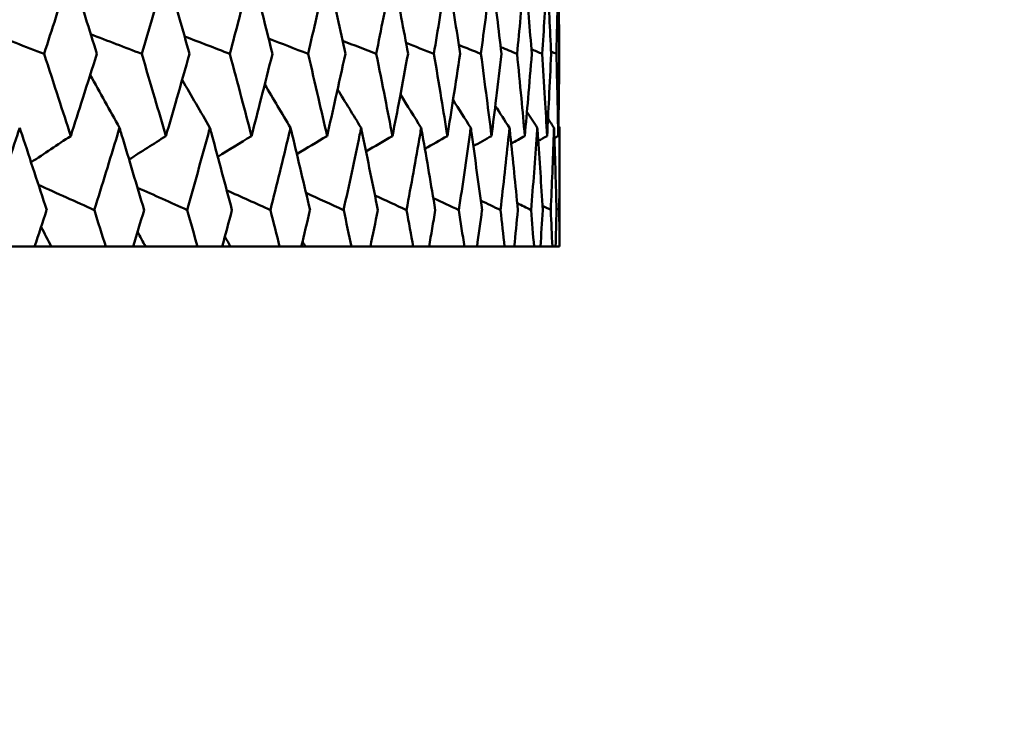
# Model space of a CAD drawing. Header units: millimetres. Extents: x 172 to 1631, y 500 to 2693.
# Tile 146 of 218: x 825.41 to 832.38, y 576.27 to 581.21. Entities that reach past the tile are written whole.
import ezdxf

# ---------------------------------------------------------------- set-up
doc = ezdxf.new("R2010")
doc.units = ezdxf.units.MM
doc.header["$LTSCALE"] = 10
doc.layers.add('Widoczne (ISO)', color=7, linetype='Continuous', lineweight=50)

msp = doc.modelspace()

# ---------------------------------------------------------------- linework, layer by layer
at = {"layer": 'Widoczne (ISO)'}
for p, q in [((829.2343, 579.6019), (829.2343, 580.4422)), ((825.3079, 579.6019), (825.5199, 579.6019)), ((825.6381, 579.6019), (825.5199, 579.6019)), ((826.0235, 579.6019), (825.6381, 579.6019)), ((826.0235, 579.6019), (826.2167, 579.6019)), ((826.3057, 579.6019), (826.2167, 579.6019)), ((826.6728, 579.6019), (826.3057, 579.6019)), ((826.6728, 579.6019), (826.8465, 579.6019)), ((826.906, 579.6019), (826.8465, 579.6019)), ((827.2533, 579.6019), (826.906, 579.6019)), ((827.2533, 579.6019), (827.4068, 579.6019)), ((827.4365, 579.6019), (827.4068, 579.6019)), ((827.7626, 579.6019), (827.4365, 579.6019)), ((827.7626, 579.6019), (827.8954, 579.6019)), ((828.1989, 579.6019), (827.8954, 579.6019)), ((828.1989, 579.6019), (828.3103, 579.6019)), ((828.5603, 579.6019), (828.3103, 579.6019)), ((828.5603, 579.6019), (828.65, 579.6019)), ((828.8454, 579.6019), (828.65, 579.6019)), ((828.8454, 579.6019), (828.913, 579.6019)), ((829.0531, 579.6019), (828.913, 579.6019)), ((829.0531, 579.6019), (829.0983, 579.6019)), ((829.1827, 579.6019), (829.0983, 579.6019)), ((829.1827, 579.6019), (829.2053, 579.6019)), ((829.2334, 579.6019), (829.2053, 579.6019)), ((829.2334, 579.6019), (829.2343, 579.6019))]:
    msp.add_line(p, q, dxfattribs=at)
msp.add_circle((809.2343, 549.6019), 50, dxfattribs=at)
for points, knots in [([(825.7759, 581.5532), (825.7682, 581.5291), (825.7605, 581.5049), (825.6981, 581.3091), (825.6428, 581.1375), (825.5869, 580.9659)], [0.0806421, 0.0806421, 0.0806421, 0.0806421, 0.08897282, 0.08897282, 0.14811965, 0.14811965, 0.14811965, 0.14811965]), ([(825.9603, 580.9659), (825.9071, 581.1374), (825.8533, 581.3089), (825.7913, 581.5047), (825.7836, 581.529), (825.7759, 581.5532)], [0.02983351, 0.02983351, 0.02983351, 0.02983351, 0.0889495, 0.0889495, 0.09731113, 0.09731113, 0.09731113, 0.09731113]), ([(826.4491, 581.5532), (826.4421, 581.5291), (826.4352, 581.5049), (826.3786, 581.3091), (826.3284, 581.1375), (826.2777, 580.9659)], [0.0806421, 0.0806421, 0.0806421, 0.0806421, 0.08897282, 0.08897282, 0.14811965, 0.14811965, 0.14811965, 0.14811965]), ([(826.6158, 580.9659), (826.5678, 581.1374), (826.5192, 581.3089), (826.463, 581.5047), (826.4561, 581.529), (826.4491, 581.5532)], [0.02983351, 0.02983351, 0.02983351, 0.02983351, 0.0889495, 0.0889495, 0.09731113, 0.09731113, 0.09731113, 0.09731113]), ([(827.0544, 581.5532), (827.0482, 581.5291), (827.042, 581.5049), (826.9915, 581.3091), (826.9466, 581.1375), (826.9012, 580.9659)], [0.0806421, 0.0806421, 0.0806421, 0.0806421, 0.08897282, 0.08897282, 0.14811965, 0.14811965, 0.14811965, 0.14811965]), ([(827.2027, 580.9659), (827.1601, 581.1374), (827.1169, 581.3089), (827.0668, 581.5047), (827.0606, 581.529), (827.0544, 581.5532)], [0.02983351, 0.02983351, 0.02983351, 0.02983351, 0.0889495, 0.0889495, 0.09731113, 0.09731113, 0.09731113, 0.09731113]), ([(827.5893, 581.5532), (827.5839, 581.5291), (827.5785, 581.5049), (827.5343, 581.3091), (827.4949, 581.1375), (827.4549, 580.9659)], [0.0806421, 0.0806421, 0.0806421, 0.0806421, 0.08897282, 0.08897282, 0.14811965, 0.14811965, 0.14811965, 0.14811965]), ([(827.7187, 580.9659), (827.6817, 581.1374), (827.644, 581.3089), (827.6002, 581.5047), (827.5948, 581.529), (827.5893, 581.5532)], [0.02983351, 0.02983351, 0.02983351, 0.02983351, 0.0889495, 0.0889495, 0.09731113, 0.09731113, 0.09731113, 0.09731113]), ([(828.0519, 581.5532), (828.0472, 581.5291), (828.0426, 581.5049), (828.0049, 581.3091), (827.9712, 581.1375), (827.9368, 580.9659)], [0.0806421, 0.0806421, 0.0806421, 0.0806421, 0.08897282, 0.08897282, 0.14811965, 0.14811965, 0.14811965, 0.14811965]), ([(828.1618, 580.9659), (828.1304, 581.1374), (828.0984, 581.3089), (828.0612, 581.5047), (828.0565, 581.529), (828.0519, 581.5532)], [0.02983351, 0.02983351, 0.02983351, 0.02983351, 0.0889495, 0.0889495, 0.09731113, 0.09731113, 0.09731113, 0.09731113]), ([(828.4401, 581.5532), (828.4363, 581.5291), (828.4325, 581.5049), (828.4014, 581.3091), (828.3734, 581.1375), (828.3448, 580.9659)], [0.0806421, 0.0806421, 0.0806421, 0.0806421, 0.08897282, 0.08897282, 0.14811965, 0.14811965, 0.14811965, 0.14811965]), ([(828.5301, 580.9659), (828.5046, 581.1374), (828.4784, 581.3089), (828.4478, 581.5047), (828.444, 581.529), (828.4401, 581.5532)], [0.02983351, 0.02983351, 0.02983351, 0.02983351, 0.0889495, 0.0889495, 0.09731113, 0.09731113, 0.09731113, 0.09731113]), ([(828.7526, 581.5532), (828.7496, 581.5291), (828.7466, 581.5049), (828.7222, 581.3091), (828.7002, 581.1375), (828.6775, 580.9659)], [0.0806421, 0.0806421, 0.0806421, 0.0806421, 0.08897282, 0.08897282, 0.14811965, 0.14811965, 0.14811965, 0.14811965]), ([(828.8223, 580.9659), (828.8028, 581.1374), (828.7825, 581.3089), (828.7586, 581.5047), (828.7556, 581.529), (828.7526, 581.5532)], [0.02983351, 0.02983351, 0.02983351, 0.02983351, 0.0889495, 0.0889495, 0.09731113, 0.09731113, 0.09731113, 0.09731113]), ([(828.988, 581.5532), (828.9859, 581.5291), (828.9837, 581.5049), (828.9662, 581.3091), (828.9501, 581.1375), (828.9333, 580.9659)], [0.0806421, 0.0806421, 0.0806421, 0.0806421, 0.08897282, 0.08897282, 0.14811965, 0.14811965, 0.14811965, 0.14811965]), ([(829.0373, 580.9659), (829.0237, 581.1374), (829.0094, 581.3089), (828.9923, 581.5047), (828.9902, 581.529), (828.988, 581.5532)], [0.02983351, 0.02983351, 0.02983351, 0.02983351, 0.0889495, 0.0889495, 0.09731113, 0.09731113, 0.09731113, 0.09731113]), ([(829.1455, 581.5532), (829.1442, 581.5291), (829.1429, 581.5049), (829.1323, 581.3091), (829.1222, 581.1375), (829.1115, 580.9659)], [0.0806421, 0.0806421, 0.0806421, 0.0806421, 0.08897282, 0.08897282, 0.14811965, 0.14811965, 0.14811965, 0.14811965]), ([(829.174, 580.9659), (829.1665, 581.1374), (829.1583, 581.3089), (829.1481, 581.5047), (829.1468, 581.529), (829.1455, 581.5532)], [0.02983351, 0.02983351, 0.02983351, 0.02983351, 0.0889495, 0.0889495, 0.09731113, 0.09731113, 0.09731113, 0.09731113]), ([(829.2244, 581.5532), (829.224, 581.5291), (829.2235, 581.5049), (829.2198, 581.3091), (829.2159, 581.1375), (829.2112, 580.9659)], [0.0806421, 0.0806421, 0.0806421, 0.0806421, 0.08897282, 0.08897282, 0.14811965, 0.14811965, 0.14811965, 0.14811965]), ([(829.2321, 580.9659), (829.2306, 581.1374), (829.2285, 581.3089), (829.2252, 581.5047), (829.2248, 581.529), (829.2244, 581.5532)], [0.02983351, 0.02983351, 0.02983351, 0.02983351, 0.0889495, 0.0889495, 0.09731113, 0.09731113, 0.09731113, 0.09731113]), ([(825.5869, 580.9659), (825.6214, 580.861), (825.6556, 580.7561), (825.7186, 580.5624), (825.7473, 580.4735), (825.7759, 580.3845)], [0.02528165, 0.02528165, 0.02528165, 0.02528165, 0.06150593, 0.06150593, 0.09223152, 0.09223152, 0.09223152, 0.09223152]), ([(825.7759, 580.3845), (825.8044, 580.4734), (825.8328, 580.5623), (825.8944, 580.7561), (825.9274, 580.861), (825.9603, 580.9659)], [0.03078053, 0.03078053, 0.03078053, 0.03078053, 0.06149921, 0.06149921, 0.09773041, 0.09773041, 0.09773041, 0.09773041]), ([(826.2777, 580.9659), (826.309, 580.861), (826.3401, 580.7561), (826.3972, 580.5624), (826.4232, 580.4735), (826.4491, 580.3845)], [0.02528165, 0.02528165, 0.02528165, 0.02528165, 0.06150593, 0.06150593, 0.09223152, 0.09223152, 0.09223152, 0.09223152]), ([(826.4491, 580.3845), (826.475, 580.4734), (826.5007, 580.5623), (826.5563, 580.7561), (826.5862, 580.861), (826.6158, 580.9659)], [0.03078053, 0.03078053, 0.03078053, 0.03078053, 0.06149921, 0.06149921, 0.09773041, 0.09773041, 0.09773041, 0.09773041]), ([(826.9012, 580.9659), (826.9292, 580.861), (826.957, 580.7561), (827.0081, 580.5624), (827.0313, 580.4735), (827.0544, 580.3845)], [0.02528165, 0.02528165, 0.02528165, 0.02528165, 0.06150593, 0.06150593, 0.09223152, 0.09223152, 0.09223152, 0.09223152]), ([(827.0544, 580.3845), (827.0775, 580.4734), (827.1004, 580.5623), (827.1499, 580.7561), (827.1764, 580.861), (827.2027, 580.9659)], [0.03078053, 0.03078053, 0.03078053, 0.03078053, 0.06149921, 0.06149921, 0.09773041, 0.09773041, 0.09773041, 0.09773041]), ([(827.4549, 580.9659), (827.4796, 580.861), (827.5041, 580.7561), (827.5488, 580.5624), (827.5692, 580.4735), (827.5893, 580.3845)], [0.02528165, 0.02528165, 0.02528165, 0.02528165, 0.06150593, 0.06150593, 0.09223152, 0.09223152, 0.09223152, 0.09223152]), ([(827.5893, 580.3845), (827.6095, 580.4734), (827.6295, 580.5623), (827.6727, 580.7561), (827.6959, 580.861), (827.7187, 580.9659)], [0.03078053, 0.03078053, 0.03078053, 0.03078053, 0.06149921, 0.06149921, 0.09773041, 0.09773041, 0.09773041, 0.09773041]), ([(827.9368, 580.9659), (827.958, 580.861), (827.979, 580.7561), (828.0173, 580.5624), (828.0347, 580.4735), (828.0519, 580.3845)], [0.02528165, 0.02528165, 0.02528165, 0.02528165, 0.06150593, 0.06150593, 0.09223152, 0.09223152, 0.09223152, 0.09223152]), ([(828.0519, 580.3845), (828.0691, 580.4734), (828.0861, 580.5623), (828.1228, 580.7561), (828.1424, 580.861), (828.1618, 580.9659)], [0.03078053, 0.03078053, 0.03078053, 0.03078053, 0.06149921, 0.06149921, 0.09773041, 0.09773041, 0.09773041, 0.09773041]), ([(828.3448, 580.9659), (828.3625, 580.861), (828.3799, 580.7561), (828.4116, 580.5624), (828.4259, 580.4735), (828.4401, 580.3845)], [0.02528165, 0.02528165, 0.02528165, 0.02528165, 0.06150593, 0.06150593, 0.09223152, 0.09223152, 0.09223152, 0.09223152]), ([(828.4401, 580.3845), (828.4543, 580.4734), (828.4683, 580.5623), (828.4984, 580.7561), (828.5144, 580.861), (828.5301, 580.9659)], [0.03078053, 0.03078053, 0.03078053, 0.03078053, 0.06149921, 0.06149921, 0.09773041, 0.09773041, 0.09773041, 0.09773041]), ([(828.6775, 580.9659), (828.6915, 580.861), (828.7053, 580.7561), (828.7302, 580.5624), (828.7415, 580.4735), (828.7526, 580.3845)], [0.02528165, 0.02528165, 0.02528165, 0.02528165, 0.06150593, 0.06150593, 0.09223152, 0.09223152, 0.09223152, 0.09223152]), ([(828.7526, 580.3845), (828.7637, 580.4734), (828.7746, 580.5623), (828.7979, 580.7561), (828.8103, 580.861), (828.8223, 580.9659)], [0.03078053, 0.03078053, 0.03078053, 0.03078053, 0.06149921, 0.06149921, 0.09773041, 0.09773041, 0.09773041, 0.09773041]), ([(828.9333, 580.9659), (828.9437, 580.861), (828.9538, 580.7561), (828.9719, 580.5624), (828.9801, 580.4735), (828.988, 580.3845)], [0.02528165, 0.02528165, 0.02528165, 0.02528165, 0.06150593, 0.06150593, 0.09223152, 0.09223152, 0.09223152, 0.09223152]), ([(828.988, 580.3845), (828.996, 580.4734), (829.0037, 580.5623), (829.0202, 580.7561), (829.0289, 580.861), (829.0373, 580.9659)], [0.03078053, 0.03078053, 0.03078053, 0.03078053, 0.06149921, 0.06149921, 0.09773041, 0.09773041, 0.09773041, 0.09773041]), ([(829.1115, 580.9659), (829.1181, 580.861), (829.1245, 580.7561), (829.1357, 580.5624), (829.1407, 580.4735), (829.1455, 580.3845)], [0.02528165, 0.02528165, 0.02528165, 0.02528165, 0.06150593, 0.06150593, 0.09223152, 0.09223152, 0.09223152, 0.09223152]), ([(829.1455, 580.3845), (829.1503, 580.4734), (829.1549, 580.5623), (829.1644, 580.7561), (829.1694, 580.861), (829.174, 580.9659)], [0.03078053, 0.03078053, 0.03078053, 0.03078053, 0.06149921, 0.06149921, 0.09773041, 0.09773041, 0.09773041, 0.09773041]), ([(829.2112, 580.9659), (829.2141, 580.861), (829.2167, 580.7561), (829.221, 580.5624), (829.2228, 580.4735), (829.2244, 580.3845)], [0.02528165, 0.02528165, 0.02528165, 0.02528165, 0.06150593, 0.06150593, 0.09223152, 0.09223152, 0.09223152, 0.09223152]), ([(829.2244, 580.3845), (829.226, 580.4734), (829.2274, 580.5623), (829.23, 580.7561), (829.2312, 580.861), (829.2321, 580.9659)], [0.03078053, 0.03078053, 0.03078053, 0.03078053, 0.06149921, 0.06149921, 0.09773041, 0.09773041, 0.09773041, 0.09773041]), ([(825.4146, 580.4422), (825.4092, 580.426), (825.4038, 580.4098), (825.3393, 580.2161), (825.2795, 580.0386), (825.2191, 579.8612)], [0.0853813, 0.0853813, 0.0853813, 0.0853813, 0.09097809, 0.09097809, 0.15214536, 0.15214536, 0.15214536, 0.15214536]), ([(825.6057, 579.8612), (825.548, 580.0385), (825.4898, 580.2159), (825.4255, 580.4096), (825.42, 580.4259), (825.4146, 580.4422)], [0.0297954, 0.0297954, 0.0297954, 0.0297954, 0.09092493, 0.09092493, 0.09655955, 0.09655955, 0.09655955, 0.09655955]), ([(826.1208, 580.4422), (826.1159, 580.426), (826.111, 580.4098), (826.0521, 580.2161), (825.9975, 580.0386), (825.9423, 579.8612)], [0.0853813, 0.0853813, 0.0853813, 0.0853813, 0.09097809, 0.09097809, 0.15214536, 0.15214536, 0.15214536, 0.15214536]), ([(826.2947, 579.8612), (826.2423, 580.0385), (826.1893, 580.2159), (826.1307, 580.4096), (826.1258, 580.4259), (826.1208, 580.4422)], [0.0297954, 0.0297954, 0.0297954, 0.0297954, 0.09092493, 0.09092493, 0.09655955, 0.09655955, 0.09655955, 0.09655955]), ([(826.7604, 580.4422), (826.756, 580.426), (826.7515, 580.4098), (826.6986, 580.2161), (826.6494, 580.0386), (826.5996, 579.8612)], [0.0853813, 0.0853813, 0.0853813, 0.0853813, 0.09097809, 0.09097809, 0.15214536, 0.15214536, 0.15214536, 0.15214536]), ([(826.9164, 579.8612), (826.8695, 580.0385), (826.822, 580.2159), (826.7693, 580.4096), (826.7648, 580.4259), (826.7604, 580.4422)], [0.0297954, 0.0297954, 0.0297954, 0.0297954, 0.09092493, 0.09092493, 0.09655955, 0.09655955, 0.09655955, 0.09655955]), ([(827.3308, 580.4422), (827.3269, 580.426), (827.323, 580.4098), (827.2762, 580.2161), (827.2326, 580.0386), (827.1883, 579.8612)], [0.0853813, 0.0853813, 0.0853813, 0.0853813, 0.09097809, 0.09097809, 0.15214536, 0.15214536, 0.15214536, 0.15214536]), ([(827.4684, 579.8612), (827.4271, 580.0385), (827.3852, 580.2159), (827.3387, 580.4096), (827.3347, 580.4259), (827.3308, 580.4422)], [0.0297954, 0.0297954, 0.0297954, 0.0297954, 0.09092493, 0.09092493, 0.09655955, 0.09655955, 0.09655955, 0.09655955]), ([(827.8298, 580.4422), (827.8264, 580.426), (827.823, 580.4098), (827.7825, 580.2161), (827.7447, 580.0386), (827.7062, 579.8612)], [0.0853813, 0.0853813, 0.0853813, 0.0853813, 0.09097809, 0.09097809, 0.15214536, 0.15214536, 0.15214536, 0.15214536]), ([(827.9483, 579.8612), (827.9129, 580.0385), (827.8768, 580.2159), (827.8366, 580.4096), (827.8332, 580.4259), (827.8298, 580.4422)], [0.0297954, 0.0297954, 0.0297954, 0.0297954, 0.09092493, 0.09092493, 0.09655955, 0.09655955, 0.09655955, 0.09655955]), ([(828.2554, 580.4422), (828.2525, 580.426), (828.2497, 580.4098), (828.2157, 580.2161), (828.1838, 580.0386), (828.1512, 579.8612)], [0.0853813, 0.0853813, 0.0853813, 0.0853813, 0.09097809, 0.09097809, 0.15214536, 0.15214536, 0.15214536, 0.15214536]), ([(828.3544, 579.8612), (828.325, 580.0385), (828.2948, 580.2159), (828.2611, 580.4096), (828.2582, 580.4259), (828.2554, 580.4422)], [0.0297954, 0.0297954, 0.0297954, 0.0297954, 0.09092493, 0.09092493, 0.09655955, 0.09655955, 0.09655955, 0.09655955]), ([(828.6059, 580.4422), (828.6036, 580.426), (828.6013, 580.4098), (828.5739, 580.2161), (828.5481, 580.0386), (828.5215, 579.8612)], [0.0853813, 0.0853813, 0.0853813, 0.0853813, 0.09097809, 0.09097809, 0.15214536, 0.15214536, 0.15214536, 0.15214536]), ([(828.6851, 579.8612), (828.6617, 580.0385), (828.6376, 580.2159), (828.6105, 580.4096), (828.6082, 580.4259), (828.6059, 580.4422)], [0.0297954, 0.0297954, 0.0297954, 0.0297954, 0.09092493, 0.09092493, 0.09655955, 0.09655955, 0.09655955, 0.09655955]), ([(828.88, 580.4422), (828.8783, 580.426), (828.8766, 580.4098), (828.8559, 580.2161), (828.8362, 580.0386), (828.8157, 579.8612)], [0.0853813, 0.0853813, 0.0853813, 0.0853813, 0.09097809, 0.09097809, 0.15214536, 0.15214536, 0.15214536, 0.15214536]), ([(828.939, 579.8612), (828.9218, 580.0385), (828.9038, 580.2159), (828.8835, 580.4096), (828.8817, 580.4259), (828.88, 580.4422)], [0.0297954, 0.0297954, 0.0297954, 0.0297954, 0.09092493, 0.09092493, 0.09655955, 0.09655955, 0.09655955, 0.09655955]), ([(829.0765, 580.4422), (829.0754, 580.426), (829.0742, 580.4098), (829.0604, 580.2161), (829.0469, 580.0386), (829.0327, 579.8612)], [0.0853813, 0.0853813, 0.0853813, 0.0853813, 0.09097809, 0.09097809, 0.15214536, 0.15214536, 0.15214536, 0.15214536]), ([(829.1151, 579.8612), (829.1041, 580.0385), (829.0924, 580.2159), (829.0789, 580.4096), (829.0777, 580.4259), (829.0765, 580.4422)], [0.0297954, 0.0297954, 0.0297954, 0.0297954, 0.09092493, 0.09092493, 0.09655955, 0.09655955, 0.09655955, 0.09655955]), ([(829.1948, 580.4422), (829.1942, 580.426), (829.1936, 580.4098), (829.1866, 580.2161), (829.1794, 580.0386), (829.1714, 579.8612)], [0.0853813, 0.0853813, 0.0853813, 0.0853813, 0.09097809, 0.09097809, 0.15214536, 0.15214536, 0.15214536, 0.15214536]), ([(829.2127, 579.8612), (829.2081, 580.0385), (829.2027, 580.2159), (829.1959, 580.4096), (829.1954, 580.4259), (829.1948, 580.4422)], [0.0297954, 0.0297954, 0.0297954, 0.0297954, 0.09092493, 0.09092493, 0.09655955, 0.09655955, 0.09655955, 0.09655955]), ([(829.2343, 580.4422), (829.2343, 580.426), (829.2342, 580.4098), (829.2341, 580.2161), (829.2332, 580.0386), (829.2316, 579.8612)], [0.0853813, 0.0853813, 0.0853813, 0.0853813, 0.09097809, 0.09097809, 0.15214536, 0.15214536, 0.15214536, 0.15214536]), ([(825.5199, 579.6019), (825.5485, 579.6878), (825.5769, 579.7737), (825.6053, 579.8601), (825.6055, 579.8607), (825.6057, 579.8612)], [0, 0, 0, 0, 0.02969567, 0.02969567, 0.02988021, 0.02988021, 0.02988021, 0.02988021]), ([(825.9423, 579.8612), (825.9425, 579.8607), (825.9427, 579.8601), (825.9699, 579.7737), (825.9968, 579.6878), (826.0235, 579.6019)], [0.02951568, 0.02951568, 0.02951568, 0.02951568, 0.02969929, 0.02969929, 0.05939589, 0.05939589, 0.05939589, 0.05939589]), ([(826.2167, 579.6019), (826.2427, 579.6878), (826.2686, 579.7737), (826.2944, 579.8601), (826.2946, 579.8607), (826.2947, 579.8612)], [0, 0, 0, 0, 0.02969567, 0.02969567, 0.02988021, 0.02988021, 0.02988021, 0.02988021]), ([(826.5996, 579.8612), (826.5997, 579.8607), (826.5999, 579.8601), (826.6245, 579.7737), (826.6487, 579.6878), (826.6728, 579.6019)], [0.02951568, 0.02951568, 0.02951568, 0.02951568, 0.02969929, 0.02969929, 0.05939589, 0.05939589, 0.05939589, 0.05939589]), ([(826.8465, 579.6019), (826.8699, 579.6878), (826.893, 579.7737), (826.9162, 579.8601), (826.9163, 579.8607), (826.9164, 579.8612)], [0, 0, 0, 0, 0.02969567, 0.02969567, 0.02988021, 0.02988021, 0.02988021, 0.02988021]), ([(827.1883, 579.8612), (827.1885, 579.8607), (827.1886, 579.8601), (827.2104, 579.7737), (827.2319, 579.6878), (827.2533, 579.6019)], [0.02951568, 0.02951568, 0.02951568, 0.02951568, 0.02969929, 0.02969929, 0.05939589, 0.05939589, 0.05939589, 0.05939589]), ([(827.4068, 579.6019), (827.4274, 579.6878), (827.4478, 579.7737), (827.4681, 579.8601), (827.4682, 579.8607), (827.4684, 579.8612)], [0, 0, 0, 0, 0.02969567, 0.02969567, 0.02988021, 0.02988021, 0.02988021, 0.02988021]), ([(827.7062, 579.8612), (827.7063, 579.8607), (827.7064, 579.8601), (827.7254, 579.7737), (827.7441, 579.6878), (827.7626, 579.6019)], [0.02951568, 0.02951568, 0.02951568, 0.02951568, 0.02969929, 0.02969929, 0.05939589, 0.05939589, 0.05939589, 0.05939589]), ([(827.8954, 579.6019), (827.9131, 579.6878), (827.9306, 579.7737), (827.9481, 579.8601), (827.9482, 579.8607), (827.9483, 579.8612)], [0, 0, 0, 0, 0.02969567, 0.02969567, 0.02988021, 0.02988021, 0.02988021, 0.02988021]), ([(828.1512, 579.8612), (828.1513, 579.8607), (828.1514, 579.8601), (828.1675, 579.7737), (828.1833, 579.6878), (828.1989, 579.6019)], [0.02951568, 0.02951568, 0.02951568, 0.02951568, 0.02969929, 0.02969929, 0.05939589, 0.05939589, 0.05939589, 0.05939589]), ([(828.3103, 579.6019), (828.3251, 579.6878), (828.3397, 579.7737), (828.3543, 579.8601), (828.3543, 579.8607), (828.3544, 579.8612)], [0, 0, 0, 0, 0.02969567, 0.02969567, 0.02988021, 0.02988021, 0.02988021, 0.02988021]), ([(828.5215, 579.8612), (828.5216, 579.8607), (828.5217, 579.8601), (828.5348, 579.7737), (828.5476, 579.6878), (828.5603, 579.6019)], [0.02951568, 0.02951568, 0.02951568, 0.02951568, 0.02969929, 0.02969929, 0.05939589, 0.05939589, 0.05939589, 0.05939589]), ([(828.65, 579.6019), (828.6618, 579.6878), (828.6734, 579.7737), (828.6849, 579.8601), (828.685, 579.8607), (828.6851, 579.8612)], [0, 0, 0, 0, 0.02969567, 0.02969567, 0.02988021, 0.02988021, 0.02988021, 0.02988021]), ([(828.8157, 579.8612), (828.8158, 579.8607), (828.8158, 579.8601), (828.8259, 579.7737), (828.8358, 579.6878), (828.8454, 579.6019)], [0.02951568, 0.02951568, 0.02951568, 0.02951568, 0.02969929, 0.02969929, 0.05939589, 0.05939589, 0.05939589, 0.05939589]), ([(828.913, 579.6019), (828.9218, 579.6878), (828.9304, 579.7737), (828.9389, 579.8601), (828.9389, 579.8607), (828.939, 579.8612)], [0, 0, 0, 0, 0.02969567, 0.02969567, 0.02988021, 0.02988021, 0.02988021, 0.02988021]), ([(829.0327, 579.8612), (829.0327, 579.8607), (829.0327, 579.8601), (829.0397, 579.7737), (829.0465, 579.6878), (829.0531, 579.6019)], [0.02951568, 0.02951568, 0.02951568, 0.02951568, 0.02969929, 0.02969929, 0.05939589, 0.05939589, 0.05939589, 0.05939589]), ([(829.0983, 579.6019), (829.1041, 579.6878), (829.1096, 579.7737), (829.115, 579.8601), (829.115, 579.8607), (829.1151, 579.8612)], [0, 0, 0, 0, 0.02969567, 0.02969567, 0.02988021, 0.02988021, 0.02988021, 0.02988021]), ([(829.1714, 579.8612), (829.1715, 579.8607), (829.1715, 579.8601), (829.1754, 579.7737), (829.1791, 579.6878), (829.1827, 579.6019)], [0.02951568, 0.02951568, 0.02951568, 0.02951568, 0.02969929, 0.02969929, 0.05939589, 0.05939589, 0.05939589, 0.05939589]), ([(829.2053, 579.6019), (829.2079, 579.6878), (829.2104, 579.7737), (829.2127, 579.8601), (829.2127, 579.8607), (829.2127, 579.8612)], [0, 0, 0, 0, 0.02969567, 0.02969567, 0.02988021, 0.02988021, 0.02988021, 0.02988021]), ([(829.2316, 579.8612), (829.2316, 579.8607), (829.2316, 579.8601), (829.2324, 579.7737), (829.233, 579.6878), (829.2334, 579.6019)], [0.02951568, 0.02951568, 0.02951568, 0.02951568, 0.02969929, 0.02969929, 0.05939589, 0.05939589, 0.05939589, 0.05939589])]:
    msp.add_open_spline(points, degree=3, knots=knots, dxfattribs=at)
for points in [[(825.1862, 581.1203), (825.3198, 581.0688), (825.4533, 581.0173), (825.5869, 580.9659)], [(825.9172, 581.1043), (826.0374, 581.0582), (826.1575, 581.012), (826.2777, 580.9659)], [(826.5813, 581.0888), (826.6879, 581.0478), (826.7945, 581.0069), (826.9012, 580.9659)], [(827.1759, 581.0736), (827.2689, 581.0377), (827.3619, 581.0018), (827.4549, 580.9659)], [(827.6986, 581.0586), (827.778, 581.0277), (827.8574, 580.9968), (827.9368, 580.9659)], [(828.1475, 581.0437), (828.2133, 581.0178), (828.2791, 580.9918), (828.3448, 580.9659)], [(828.5208, 581.0287), (828.573, 581.0078), (828.6252, 580.9868), (828.6775, 580.9659)], [(828.8169, 581.0136), (828.8557, 580.9977), (828.8945, 580.9818), (828.9333, 580.9659)], [(829.0347, 580.9982), (829.0603, 580.9874), (829.0859, 580.9766), (829.1115, 580.9659)], [(829.1733, 580.9823), (829.1859, 580.9768), (829.1986, 580.9713), (829.2112, 580.9659)], [(826.1208, 580.4422), (826.0518, 580.5669), (825.9826, 580.6915), (825.9131, 580.8159)], [(826.7604, 580.4422), (826.6951, 580.556), (826.6296, 580.6695), (826.5639, 580.783)], [(827.3308, 580.4422), (827.27, 580.5447), (827.2091, 580.647), (827.148, 580.7493)], [(827.8298, 580.4422), (827.7744, 580.533), (827.719, 580.6238), (827.6634, 580.7144)], [(828.2554, 580.4422), (828.2064, 580.5209), (828.1572, 580.5995), (828.108, 580.678)], [(828.6059, 580.4422), (828.5641, 580.5081), (828.5222, 580.5739), (828.4803, 580.6397)], [(828.88, 580.4422), (828.8464, 580.4945), (828.8127, 580.5467), (828.779, 580.5989)], [(829.0765, 580.4422), (829.0521, 580.4799), (829.0276, 580.5175), (829.003, 580.5551)], [(829.1948, 580.4422), (829.1805, 580.464), (829.1663, 580.4858), (829.152, 580.5076)], [(829.2343, 580.4422), (829.2314, 580.4466), (829.2285, 580.451), (829.2256, 580.4554)], [(825.7759, 580.3845), (825.6823, 580.3226), (825.5888, 580.2606), (825.4952, 580.1988)], [(826.4491, 580.3845), (826.3622, 580.3292), (826.2752, 580.2739), (826.1883, 580.2186)], [(827.0544, 580.3845), (826.9749, 580.3356), (826.8953, 580.2868), (826.8158, 580.2379)], [(827.5893, 580.3845), (827.518, 580.3419), (827.4466, 580.2993), (827.3752, 580.2568)], [(828.0519, 580.3845), (827.9894, 580.3481), (827.9269, 580.3117), (827.8643, 580.2754)], [(828.4401, 580.3845), (828.3871, 580.3543), (828.3342, 580.3241), (828.2812, 580.2939)], [(828.7526, 580.3845), (828.7098, 580.3605), (828.6669, 580.3364), (828.6241, 580.3124)], [(828.988, 580.3845), (828.9559, 580.3667), (828.9238, 580.3489), (828.8917, 580.3311)], [(829.1455, 580.3845), (829.1247, 580.3731), (829.1038, 580.3616), (829.083, 580.3502)], [(829.2244, 580.3845), (829.2154, 580.3796), (829.2063, 580.3747), (829.1973, 580.3697)], [(825.5479, 580.0384), (825.6794, 579.9794), (825.8108, 579.9203), (825.9423, 579.8612)], [(826.2479, 580.0191), (826.3652, 579.9665), (826.4824, 579.9138), (826.5996, 579.8612)], [(826.8795, 580.0003), (826.9825, 579.9539), (827.0854, 579.9076), (827.1883, 579.8612)], [(827.4402, 579.9819), (827.5289, 579.9416), (827.6175, 579.9014), (827.7062, 579.8612)], [(827.9278, 579.9637), (828.0023, 579.9295), (828.0767, 579.8954), (828.1512, 579.8612)], [(828.3404, 579.9456), (828.4008, 579.9175), (828.4611, 579.8893), (828.5215, 579.8612)], [(828.6763, 579.9274), (828.7228, 579.9053), (828.7693, 579.8833), (828.8157, 579.8612)], [(828.9343, 579.909), (828.9671, 579.8931), (828.9999, 579.8772), (829.0327, 579.8612)], [(829.1133, 579.8903), (829.1327, 579.8806), (829.1521, 579.8709), (829.1714, 579.8612)], [(829.2125, 579.8711), (829.2188, 579.8678), (829.2252, 579.8645), (829.2316, 579.8612)], [(825.6381, 579.6019), (825.6142, 579.6485), (825.5902, 579.6951), (825.5663, 579.7417)], [(826.3057, 579.6019), (826.2868, 579.6374), (826.2678, 579.6729), (826.2489, 579.7083)], [(826.906, 579.6019), (826.8927, 579.626), (826.8794, 579.65), (826.8661, 579.674)], [(827.4365, 579.6019), (827.4295, 579.6142), (827.4226, 579.6264), (827.4156, 579.6386)]]:
    msp.add_open_spline(points, degree=3, dxfattribs=at)

doc.saveas('drawing.dxf')
